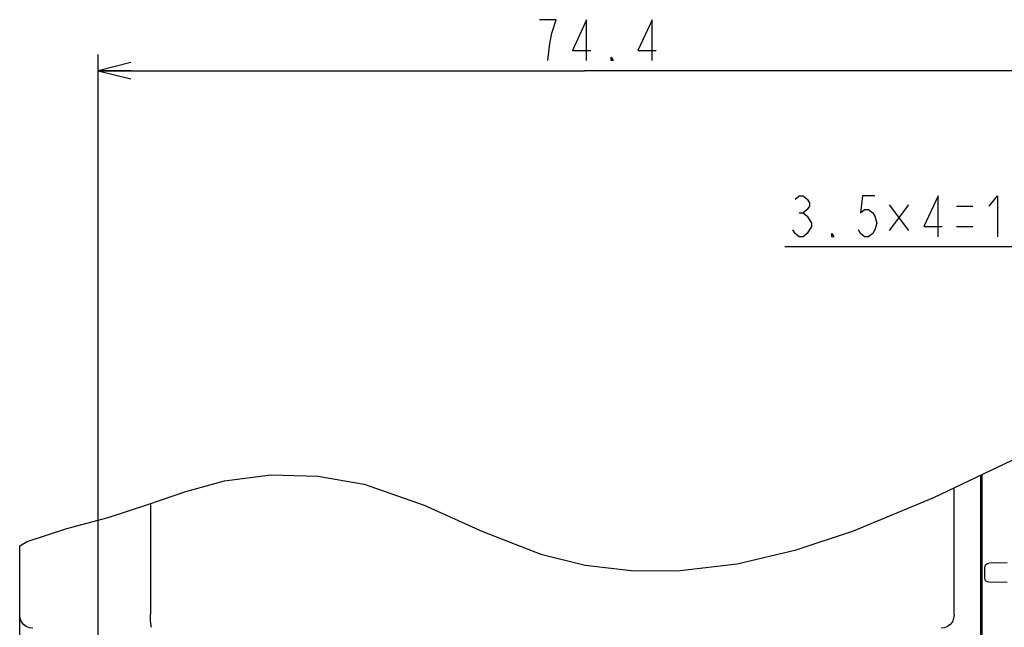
# Model space of a CAD drawing. Extents: x 36 to 410, y 13 to 287.
# Tile 6 of 16: x 185 to 245, y 117 to 154. Entities that reach past the tile are written whole.
import ezdxf

# ---------------------------------------------------------------- set-up
doc = ezdxf.new("R2010")
doc.units = 0
doc.header["$LTSCALE"] = 23.1
doc.layers.get('0').update_dxf_attribs({"linetype": 'CONTINUOUS'})
doc.layers.add('ALL_DIM', color=7, linetype='CONTINUOUS')
doc.dimstyles.get("Standard").update_dxf_attribs({"dimtxt": 2.5, "dimasz": 2.5, "dimexe": 1.25, "dimexo": 0.625, "dimtad": 1, "dimcen": 2.5, "dimazin": 3, "dimtfac": 1, "dimtmove": 0, "dimatfit": 3})

# ---------------------------------------------------------------- blocks, each defined once
blk = doc.blocks.new('_OPEN')
at = {"color": 0, "linetype": 'BYBLOCK'}
for p, q in [((0, 0), (-1, 0.25)), ((-1, -0.25), (0, 0)), ((-1, 0), (0, 0))]:
    blk.add_line(p, q, dxfattribs=at)
blk = doc.blocks.new('*D22')
at = {"layer": 'ALL_DIM', "color": 2, "linetype": 'CONTINUOUS'}
for p, q in [((189.942, 80.064), (189.942, 152.125)), ((249.422, 101.869), (249.422, 152.125)), ((189.942, 151.125), (219.682, 151.125)), ((249.422, 151.125), (219.682, 151.125))]:
    blk.add_line(p, q, dxfattribs=at)
at = {"layer": 'ALL_DIM', "color": 2, "linetype": 'CONTINUOUS', "xscale": 2, "yscale": 2, "zscale": 2, "rotation": 180}
blk.add_blockref('_OPEN', (189.942, 151.125), dxfattribs=at)
at = {"layer": 'ALL_DIM', "color": 2, "linetype": 'CONTINUOUS', "xscale": 2, "yscale": 2, "zscale": 2}
blk.add_blockref('_OPEN', (249.422, 151.125), dxfattribs=at)
blk = doc.blocks.new('*D26')
at = {"layer": 'ALL_DIM', "color": 2, "linetype": 'CONTINUOUS'}
for p, q in [((258.142, 118.189), (258.142, 141.344)), ((269.342, 118.189), (269.342, 141.344)), ((263.742, 140.344), (231.94, 140.344)), ((258.142, 140.344), (263.742, 140.344)), ((269.342, 140.344), (263.742, 140.344))]:
    blk.add_line(p, q, dxfattribs=at)
at = {"layer": 'ALL_DIM', "color": 2, "linetype": 'CONTINUOUS', "xscale": 2, "yscale": 2, "zscale": 2, "rotation": 180}
blk.add_blockref('_OPEN', (258.142, 140.344), dxfattribs=at)
at = {"layer": 'ALL_DIM', "color": 2, "linetype": 'CONTINUOUS', "xscale": 2, "yscale": 2, "zscale": 2}
blk.add_blockref('_OPEN', (269.342, 140.344), dxfattribs=at)

msp = doc.modelspace()

# ---------------------------------------------------------------- linework, layer by layer
at = {"color": 7, "linetype": 'CONTINUOUS'}
for p, q in [((241.051, 125.007), (245.837, 127.3)), ((195.309, 125.386), (197.671, 126.031)), ((197.671, 126.031), (200.496, 126.395)), ((200.496, 126.395), (203.383, 126.327)), ((203.383, 126.327), (206.221, 125.828)), ((243.908, 126.375), (243.908, 111.414)), ((244.017, 112.614), (244.017, 126.428)), ((192.97, 124.582), (195.309, 125.386)), ((206.221, 125.828), (209.874, 124.546)), ((242.293, 117.814), (242.293, 125.602)), ((236.149, 122.977), (241.051, 125.007)), ((190.545, 123.792), (192.97, 124.582)), ((193.142, 124.641), (193.142, 117.882)), ((209.874, 124.546), (213.412, 122.96)), ((188.018, 123.115), (190.545, 123.792)), ((185.608, 122.33), (188.018, 123.115)), ((213.412, 122.96), (217.012, 121.552)), ((232.634, 121.815), (236.149, 122.977)), ((185.142, 122.052), (185.608, 122.33)), ((185.142, 77.414), (185.142, 122.052)), ((229.031, 120.965), (232.634, 121.815)), ((217.012, 121.552), (219.738, 120.884)), ((219.738, 120.884), (222.538, 120.55)), ((222.538, 120.55), (225.359, 120.534)), ((225.359, 120.534), (229.031, 120.965)), ((244.182, 120.074), (244.182, 120.754)), ((245.542, 121.014), (244.418, 120.994)), ((245.542, 119.814), (244.418, 119.834))]:
    msp.add_line(p, q, dxfattribs=at)
for points in [[(244.182, 120.754), (244.192, 120.823), (244.223, 120.888), (244.272, 120.942), (244.338, 120.979), (244.418, 120.994)], [(244.418, 119.834), (244.338, 119.849), (244.272, 119.886), (244.223, 119.94), (244.192, 120.005), (244.182, 120.074)], [(185.942, 117.014), (185.735, 117.041), (185.542, 117.121), (185.376, 117.248), (185.249, 117.414), (185.169, 117.607), (185.142, 117.814)], [(193.206, 117.083), (193.19, 117.112), (193.174, 117.193), (193.161, 117.32), (193.151, 117.485), (193.144, 117.677), (193.142, 117.882)], [(242.293, 117.814), (242.266, 117.607), (242.186, 117.414), (242.059, 117.248), (241.893, 117.121), (241.7, 117.041), (241.493, 117.014)]]:
    msp.add_lwpolyline(points, dxfattribs=at)
at = {"layer": 'ALL_DIM', "color": 2, "linetype": 'CONTINUOUS'}
for p, q in [((217.945, 154.25), (216.945, 154.25)), ((239.502, 142.922), (238.315, 141.359)), ((238.315, 142.922), (239.502, 141.359)), ((242.44, 142.844), (243.44, 142.844)), ((232.815, 142.427), (233.065, 142.427)), ((242.44, 141.594), (243.44, 141.594))]:
    msp.add_line(p, q, dxfattribs=at)
for points in [[(217.445, 151.75), (217.57, 152.792), (217.695, 153.417), (217.945, 154.25)], [(219.82, 151.75), (219.82, 154.25), (218.945, 152.375), (220.07, 152.375)], [(223.82, 151.75), (223.82, 154.25), (222.945, 152.375), (224.07, 152.375)], [(221.445, 151.75), (221.32, 151.75), (221.32, 151.959), (221.445, 151.75)], [(232.565, 143.26), (232.815, 143.469), (233.065, 143.469), (233.315, 143.26), (233.44, 143.052), (233.44, 142.844), (233.315, 142.635), (233.065, 142.427), (233.315, 142.219)], [(237.44, 143.469), (236.69, 143.469), (236.565, 142.427), (236.815, 142.635), (237.065, 142.635), (237.315, 142.427), (237.44, 142.219), (237.565, 141.802), (237.44, 141.385), (237.315, 141.177), (237.065, 140.969), (236.815, 140.969), (236.565, 141.177), (236.44, 141.385)], [(241.315, 140.969), (241.315, 143.469), (240.44, 141.594), (241.565, 141.594)], [(244.44, 142.844), (244.94, 143.469), (244.94, 140.969)], [(233.315, 142.219), (233.565, 141.802), (233.565, 141.594)], [(233.565, 141.594), (233.315, 141.177), (233.065, 140.969), (232.815, 140.969), (232.565, 141.177), (232.44, 141.385)], [(234.94, 140.969), (234.815, 140.969), (234.815, 141.177), (234.94, 140.969)]]:
    msp.add_lwpolyline(points, dxfattribs=at)

# ---------------------------------------------------------------- dimensions: what is measured, and where the dimension line sits
for base, p1, p2, picture, middle in [((249.422, 151.125), (189.942, 80.064), (249.422, 101.869), '*D22', (216.445, 151.75)), ((269.342, 140.344), (258.142, 118.189), (269.342, 118.189), '*D26', (231.94, 140.969))]:
    dim = msp.add_linear_dim(base=base, p1=p1, p2=p2, dimstyle='Standard', dxfattribs=at)
    dim.commit()
    dim.dimension.update_dxf_attribs({"geometry": picture, "text_midpoint": middle, "dimtype": 128})

doc.saveas('drawing.dxf')
